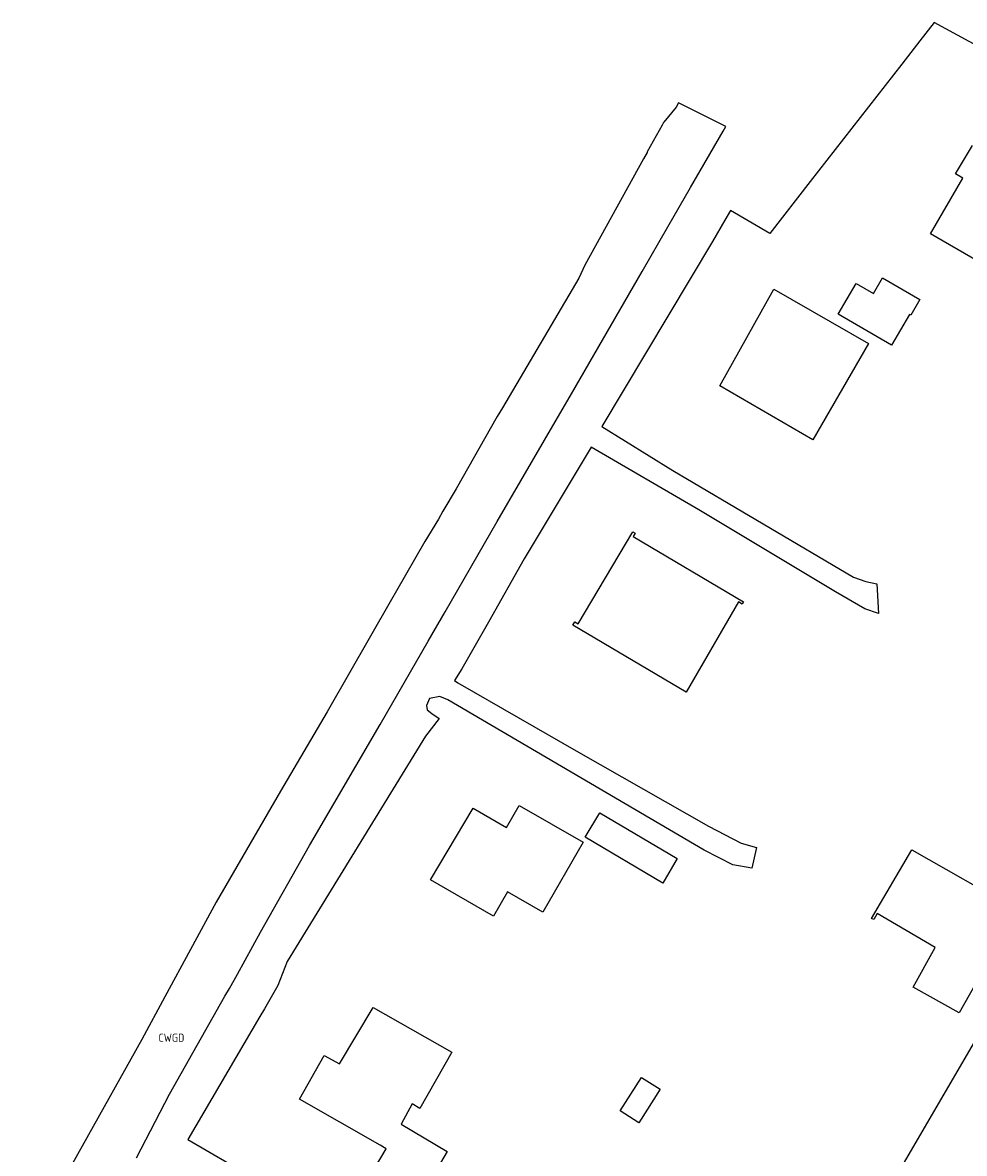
# Model space of a CAD drawing. Header units: metres. Extents: x 159597 to 163409, y 443622 to 446014.
# Tile 27 of 68: x 160514 to 160619, y 445792 to 445917. Entities that reach past the tile are written whole.
import ezdxf
from ezdxf.enums import TextEntityAlignment as Align

# ---------------------------------------------------------------- set-up
doc = ezdxf.new("R2010")
doc.units = ezdxf.units.M
doc.header["$LTSCALE"] = 4
for name, color, linetype in [('CWGD', 7, 'CONTINUOUS'), ('G_OTD', 32, 'CONTINUOUS'), ('G_WGD', 7, 'CONTINUOUS')]:
    doc.layers.add(name, color=color, linetype=linetype)
doc.styles.add('ISO', font='ISO')

msp = doc.modelspace()

# ---------------------------------------------------------------- linework, layer by layer
at = {"layer": 'G_OTD', "linetype": 'Continuous', "transparency": 33554687}
for points in [[(160623.072, 445912.719), (160615.297, 445916.903), (160613.715, 445914.876), (160611.694, 445912.286), (160602.476, 445900.472), (160601.553, 445899.29), (160597.062, 445893.534), (160592.693, 445896.069), (160592.076, 445894.999), (160590.702, 445892.616), (160578.431, 445872.123), (160586.316, 445867.236), (160606.359, 445855.39), (160607.706, 445854.93), (160608.922, 445854.673), (160609.125, 445851.362), (160607.605, 445851.883), (160604.356, 445853.782), (160589.201, 445862.872), (160577.26, 445869.825), (160569.822, 445857.431), (160565.871, 445850.416), (160562.9, 445845.225), (160562.105, 445843.943), (160562.453, 445843.698), (160575.865, 445835.979), (160590.262, 445827.773), (160593.894, 445825.921), (160595.584, 445825.44), (160595.072, 445823.143), (160592.95, 445823.516), (160589.793, 445825.121), (160561.36, 445841.808), (160560.469, 445842.155), (160559.334, 445841.943), (160559.004, 445841.165), (160559.067, 445840.706), (160559.585, 445840.293), (160560.398, 445839.73), (160558.888, 445837.758), (160543.524, 445812.794), (160542.52, 445810.124), (160541.007, 445807.536), (160540.502, 445806.673), (160532.525, 445793.035), (160539.512, 445788.963)], [(160630.419, 445884.48), (160614.874, 445893.474), (160618.473, 445899.669), (160617.674, 445900.132), (160619.553, 445903.28)], [(160610.58, 445881.139), (160604.662, 445884.573), (160606.641, 445887.975), (160608.567, 445886.857), (160609.567, 445888.589), (160613.723, 445886.188), (160612.723, 445884.456), (160612.563, 445884.548), (160610.58, 445881.139)], [(160601.844, 445870.639), (160591.528, 445876.628), (160597.521, 445887.36), (160608.015, 445881.306), (160601.844, 445870.639)], [(160581.925, 445859.93), (160594.154, 445852.67), (160594.009, 445852.426), (160593.582, 445852.68), (160587.807, 445842.669), (160575.212, 445850.087), (160575.428, 445850.453), (160575.813, 445850.224), (160581.89, 445860.441), (160582.14, 445860.292), (160581.925, 445859.93)], [(160571.899, 445818.268), (160567.97, 445820.522), (160566.419, 445817.827), (160559.419, 445821.844), (160564.156, 445829.79), (160567.872, 445827.644), (160569.268, 445830.069), (160576.351, 445826.005), (160571.899, 445818.268)], [(160585.195, 445821.477), (160576.605, 445826.554), (160578.218, 445829.284), (160586.808, 445824.207), (160585.195, 445821.477)], [(160624.078, 445817.678), (160618.052, 445807.077), (160612.979, 445809.932), (160615.427, 445814.337), (160608.969, 445818.103), (160608.588, 445817.429), (160608.357, 445817.544), (160612.805, 445825.16), (160624.388, 445818.594)], [(160573.138, 445709.592), (160567.579, 445712.769), (160566.367, 445710.81), (160563.619, 445712.365), (160565.011, 445714.558), (160564.395, 445714.941), (160565.167, 445716.274), (160567.748, 445714.72), (160568.502, 445715.941), (160626.917, 445816.068)], [(160558.263, 445796.498), (160557.392, 445796.992), (160556.167, 445794.752), (160561.297, 445791.703), (160558.475, 445786.956), (160553.335, 445790.011), (160554.527, 445792.016), (160553.843, 445792.423), (160544.89, 445797.527), (160547.636, 445802.358), (160549.334, 445801.42), (160553.079, 445807.693), (160561.812, 445802.743), (160558.263, 445796.498)], [(160582.535, 445794.906), (160580.483, 445796.206), (160582.839, 445799.928), (160584.892, 445798.628), (160582.535, 445794.906)]]:
    msp.add_lwpolyline(points, dxfattribs=at)
at = {"layer": 'G_WGD', "linetype": 'Continuous', "transparency": 33554687}
msp.add_lwpolyline([(160526.815, 445790.992), (160530.488, 445798.055), (160536.642, 445808.931), (160537.135, 445809.801), (160538.034, 445811.39), (160540.577, 445816.023), (160546.034, 445825.646), (160553.85, 445839.066), (160559.191, 445848.322), (160561.051, 445851.549), (160566.84, 445861.587), (160572.089, 445870.608), (160575.086, 445875.744), (160582.9, 445889.296), (160585.759, 445894.254), (160588.282, 445898.629), (160591.88, 445904.868), (160592.176, 445905.381), (160586.948, 445907.995), (160586.681, 445907.536), (160585.331, 445905.866), (160585.295, 445905.84), (160585.141, 445905.531), (160583.481, 445902.556), (160583.469, 445902.506), (160583.073, 445901.793), (160576.542, 445890.014), (160575.874, 445888.564), (160567.411, 445874.195), (160566.814, 445873.223), (160562.265, 445865.184), (160560.786, 445862.733), (160560.327, 445861.846), (160558.814, 445859.353), (160555.676, 445853.907), (160555.106, 445852.922), (160547.957, 445840.488), (160542.815, 445831.68), (160535.673, 445819.376), (160529.978, 445808.881), (160527.423, 445804.149), (160514.197, 445780.473)], dxfattribs=at)

# ---------------------------------------------------------------- texts
at = {"layer": 'CWGD', "transparency": 33554687, "style": 'ISO'}
msp.add_text('CWGD', height=0.9, dxfattribs=at).set_placement((160530.703, 445804.326), align=Align.MIDDLE_CENTER)

doc.saveas('drawing.dxf')
